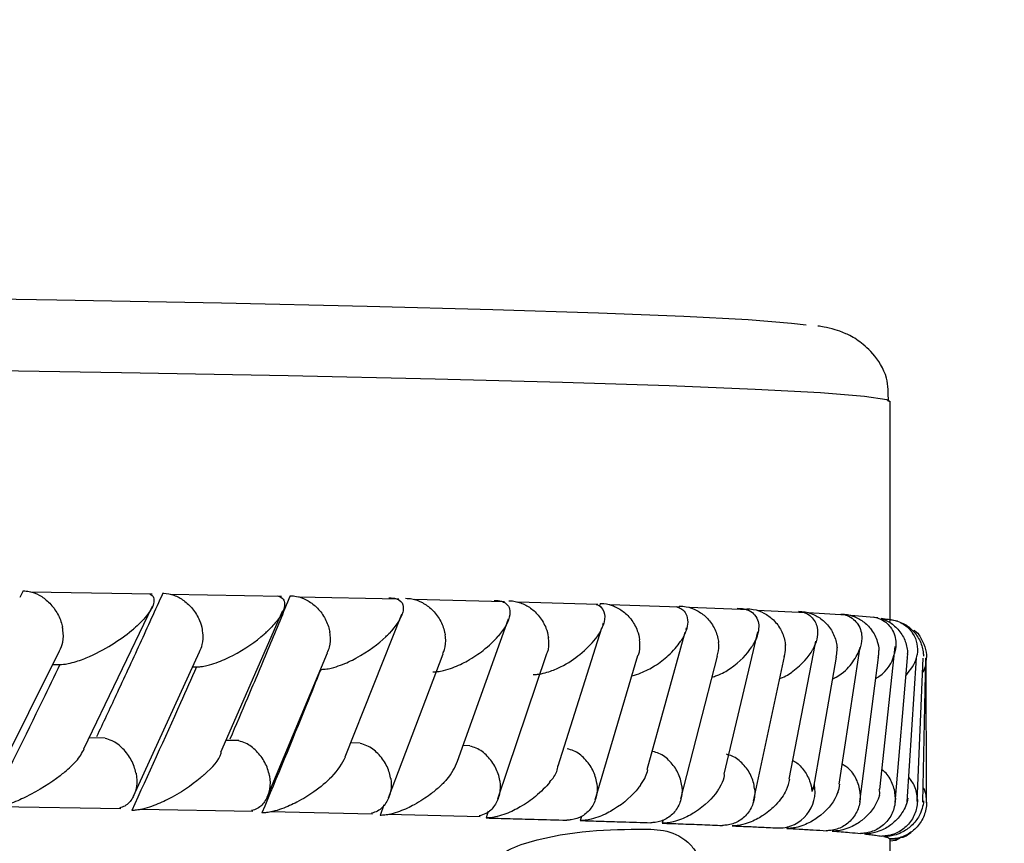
# Model space of a CAD drawing. Header units: millimetres. Extents: x 112 to 251, y 122 to 268.
# Tile 47 of 60: x 232.16 to 234.86, y 167.87 to 170.13. Entities that reach past the tile are written whole.
import ezdxf

# ---------------------------------------------------------------- set-up
doc = ezdxf.new("R2010")
doc.units = ezdxf.units.MM
doc.styles.add('SLDTEXTSTYLE0', font='TXT', dxfattribs={"width": 0.75})
doc.dimstyles.new('SLDDIMSTYLE1', dxfattribs={"dimtxt": 3.5, "dimasz": 3.302, "dimexe": 0, "dimexo": 0.0625, "dimgap": 0.875, "dimtad": 1, "dimdec": 0, "dimlfac": 5, "dimrnd": 1e-09, "dimzin": 12, "dimdsep": 46, "dimtxsty": 'SLDTEXTSTYLE0', "dimsah": 1, "dimcen": 0.09, "dimadec": 0, "dimazin": 3, "dimtfac": 1, "dimtdec": 0, "dimtofl": 0, "dimtmove": 0, "dimatfit": 3, "dimfxl": 1, "dimfrac": 2, "dimtolj": 1, "dimtzin": 12, "dimarcsym": 0})

# ---------------------------------------------------------------- blocks, each defined once
blk = doc.blocks.new('_D_2')
at = {"color": 7, "linetype": 'Continuous', "lineweight": 18, "transparency": 16777216}
for p, q in [((197.9462, 168.8842), (197.9462, 186.9156)), ((250.1545, 176.7873), (250.1545, 186.9156)), ((197.9462, 185.9156), (250.1545, 185.9156))]:
    blk.add_line(p, q, dxfattribs=at)
for points in [[(197.9462, 185.9156), (201.2482, 185.4076), (201.2482, 186.4236)], [(250.1545, 185.9156), (246.8525, 186.4236), (246.8525, 185.4076)]]:
    blk.add_solid(points, dxfattribs=at)
at = {"color": 7, "linetype": 'Continuous', "lineweight": 18, "transparency": 16777216, "insert": (217.0927, 190.4273), "char_height": 3.5, "attachment_point": 1, "style": 'SLDTEXTSTYLE0'}
blk.add_mtext('261', dxfattribs=at)

msp = doc.modelspace()

# ---------------------------------------------------------------- linework, layer by layer
at = {"color": 7, "linetype": 'Continuous', "lineweight": 25}
for p, q in [((234.5462, 168.4804), (234.5462, 169.0828)), ((232.1732, 168.5646), (232.164, 168.546)), ((232.526, 168.5556), (232.1938, 168.5613)), ((232.8804, 168.5488), (232.5768, 168.5546)), ((233.2017, 168.5418), (232.9264, 168.5477)), ((233.4902, 168.5347), (233.2431, 168.5407)), ((233.746, 168.5274), (233.5272, 168.5335)), ((233.7522, 168.5302), (233.75, 168.5224)), ((233.969, 168.5199), (233.7786, 168.5261)), ((232.3395, 168.1324), (232.5269, 168.5226)), ((232.714, 168.123), (232.8842, 168.511)), ((233.0541, 168.1103), (233.2093, 168.5006)), ((233.9692, 168.523), (233.9684, 168.5199)), ((234.1587, 168.5122), (233.997, 168.5186)), ((234.3147, 168.5044), (234.1822, 168.5109)), ((234.4254, 168.4983), (234.3216, 168.5048)), ((234.5122, 168.4904), (234.4387, 168.497)), ((233.3619, 168.098), (233.5013, 168.4881)), ((233.7594, 168.4708), (233.7614, 168.4769)), ((234.5659, 168.4817), (234.5213, 168.4889)), ((233.6374, 168.0856), (233.7569, 168.4629)), ((233.8812, 168.0751), (233.9852, 168.4517)), ((233.9872, 168.4592), (233.9885, 168.4637)), ((234.1715, 168.4011), (234.1835, 168.4521)), ((234.3362, 168.3933), (234.3427, 168.427)), ((232.1041, 168.0625), (232.2729, 168.3999)), ((232.4747, 168.0023), (232.6561, 168.3972)), ((232.8407, 167.9998), (233.0058, 168.3947)), ((233.1732, 167.9975), (233.3222, 168.3924)), ((233.4726, 167.9953), (233.6056, 168.3901)), ((234.0919, 168.0624), (234.1715, 168.4011)), ((234.2697, 168.0491), (234.3362, 168.3933)), ((234.4066, 168.0353), (234.4609, 168.3931)), ((234.4609, 168.3931), (234.4636, 168.4108)), ((234.5176, 168.0203), (234.5597, 168.4118)), ((233.7388, 167.9928), (233.8558, 168.3876)), ((233.9733, 167.9954), (234.073, 168.3857)), ((234.1721, 167.9892), (234.2567, 168.3845)), ((234.336, 168.0217), (234.3987, 168.3832)), ((234.4626, 167.9865), (234.5138, 168.3818)), ((234.5592, 167.9854), (234.593, 168.3808)), ((234.5926, 167.9867), (234.6178, 168.3816)), ((234.62, 167.9881), (234.6365, 168.3806)), ((234.6355, 167.9857), (234.6435, 168.3806)), ((234.6451, 167.9846), (234.6446, 168.38)), ((232.3977, 168.1614), (232.3538, 168.1621)), ((232.7633, 168.1546), (232.7293, 168.1552)), ((233.0958, 168.1476), (233.0712, 168.1481)), ((233.3955, 168.1405), (233.3773, 168.1409)), ((232.1043, 167.9741), (232.4401, 167.9684)), ((232.4941, 167.9673), (232.8014, 167.9615)), ((232.8503, 167.9603), (233.1292, 167.9544)), ((233.1604, 167.9784), (233.1498, 167.9497)), ((233.4461, 167.961), (233.4401, 167.9428)), ((233.1733, 167.9532), (233.424, 167.9472)), ((233.7009, 167.9472), (233.6976, 167.9357)), ((233.9245, 167.9377), (233.9222, 167.9285)), ((234.2642, 167.9192), (234.2633, 167.9142)), ((234.5462, 167.8843), (234.5462, 167.8842)), ((234.5462, 167.7271), (234.5462, 167.8842)), ((234.5607, 167.8819), (234.5635, 167.8823))]:
    msp.add_line(p, q, dxfattribs=at)
at = {"color": 7, "linetype": 'Continuous', "lineweight": 25, "flags": 128}
msp.add_lwpolyline([(227.7716, 169.4132), (228.5427, 169.4069), (229.2744, 169.4002), (229.9644, 169.3931), (230.6105, 169.3857), (231.2105, 169.3779), (231.7626, 169.3699), (232.265, 169.3615), (232.7161, 169.3529), (233.1144, 169.3441), (233.4587, 169.3351), (233.7479, 169.3259), (233.9809, 169.3166), (234.1572, 169.3072), (234.2761, 169.2977), (234.3163, 169.2925)], dxfattribs=at)
at = {"color": 1, "linetype": 'Continuous', "lineweight": 25, "flags": 128}
msp.add_lwpolyline([(227.899, 169.2146), (228.6786, 169.2083), (229.4184, 169.2015), (230.116, 169.1943), (230.7692, 169.1868), (231.3759, 169.179), (231.9341, 169.1708), (232.442, 169.1624), (232.8981, 169.1537), (233.3008, 169.1448), (233.6489, 169.1357), (233.9412, 169.1264), (234.1769, 169.117), (234.3551, 169.1075), (234.4754, 169.0978), (234.5372, 169.0882), (234.5462, 169.0828)], dxfattribs=at)
at = {"color": 7, "linetype": 'Continuous', "lineweight": 25}
msp.add_arc((234.2406, 168.015), 0.0997, 270.7112, 11.1597, dxfattribs=at)
for points, knots in [([(234.5411, 169.0827), (234.5409, 169.1049), (234.5406, 169.1572), (234.4973, 169.219), (234.4541, 169.2545), (234.4189, 169.2719), (234.3893, 169.2818), (234.3681, 169.2867), (234.3538, 169.2887), (234.3482, 169.2895)], [0, 0, 0, 0, 0.076304, 0.179624, 0.280765, 0.400847, 0.567235, 0.831675, 1, 1, 1, 1]), ([(232.1732, 168.5646), (232.1787, 168.5642), (232.1934, 168.5634), (232.2179, 168.5538), (232.2446, 168.5341), (232.2666, 168.5059), (232.2769, 168.4813), (232.2802, 168.4675), (232.2807, 168.465), (232.2808, 168.4647)], [0, 0, 0, 0, 0.115282, 0.305669, 0.501303, 0.725655, 0.950195, 0.993466, 1, 1, 1, 1]), ([(232.5553, 168.5579), (232.5343, 168.5118), (232.4921, 168.4186), (232.4316, 168.2876), (232.3918, 168.2028), (232.374, 168.165)], [0, 0, 0, 0, 0.35217, 0.711322, 1, 1, 1, 1]), ([(232.5197, 168.5554), (232.5207, 168.5551), (232.5287, 168.5523), (232.5317, 168.5431), (232.5306, 168.5226), (232.5114, 168.4946), (232.4879, 168.4714), (232.4765, 168.4615), (232.4763, 168.4614)], [0, 0, 0, 0, 0.020826, 0.165596, 0.309208, 0.704537, 0.996034, 1, 1, 1, 1]), ([(232.5553, 168.5579), (232.5561, 168.5579), (232.5661, 168.5579), (232.5863, 168.5539), (232.6139, 168.5389), (232.6388, 168.5151), (232.6555, 168.487), (232.6617, 168.4668), (232.6634, 168.4583), (232.6634, 168.458)], [0, 0, 0, 0, 0.016342, 0.206888, 0.3985495, 0.5994262, 0.8309804, 0.993477, 1, 1, 1, 1]), ([(232.9039, 168.5512), (232.8849, 168.505), (232.8464, 168.4116), (232.7913, 168.2807), (232.755, 168.1959), (232.7389, 168.1583)], [0, 0, 0, 0, 0.3526548, 0.7126167, 1, 1, 1, 1]), ([(232.8689, 168.5508), (232.8724, 168.5496), (232.883, 168.5461), (232.8887, 168.5363), (232.8896, 168.5157), (232.8738, 168.488), (232.8526, 168.4646), (232.8422, 168.4547), (232.8421, 168.4546)], [0, 0, 0, 0, 0.065459, 0.199309, 0.332246, 0.717319, 0.99617, 1, 1, 1, 1]), ([(232.9039, 168.5512), (232.9097, 168.5508), (232.925, 168.5499), (232.9503, 168.5403), (232.9773, 168.5206), (232.9992, 168.4924), (233.0089, 168.4678), (233.0119, 168.454), (233.0123, 168.4515), (233.0123, 168.4512)], [0, 0, 0, 0, 0.115712, 0.305805, 0.501183, 0.725724, 0.950396, 0.993497, 1, 1, 1, 1]), ([(233.1742, 168.5453), (233.1764, 168.5453), (233.183, 168.5453), (233.1932, 168.5436), (233.2087, 168.5368), (233.2144, 168.5234), (233.2113, 168.4932), (233.1931, 168.4676), (233.1744, 168.4479), (233.1743, 168.4477)], [0, 0, 0, 0, 0.023356, 0.07346, 0.134697, 0.325552, 0.472795, 0.996414, 1, 1, 1, 1]), ([(233.2195, 168.5443), (233.2254, 168.5439), (233.241, 168.5431), (233.2666, 168.5334), (233.2937, 168.5136), (233.3154, 168.4855), (233.3249, 168.4609), (233.3275, 168.4471), (233.3279, 168.4446), (233.328, 168.4443)], [0, 0, 0, 0, 0.115809, 0.305834, 0.501154, 0.725716, 0.950434, 0.993485, 1, 1, 1, 1]), ([(233.4619, 168.5383), (233.4632, 168.5383), (233.4672, 168.5384), (233.4758, 168.5377), (233.4863, 168.5351), (233.4991, 168.5276), (233.5055, 168.5153), (233.5056, 168.486), (233.4904, 168.4605), (233.4735, 168.4409), (233.4734, 168.4408)], [0, 0, 0, 0, 0.013082, 0.044016, 0.100222, 0.16636, 0.32972, 0.473924, 0.99641, 1, 1, 1, 1]), ([(233.5023, 168.5373), (233.5031, 168.5373), (233.5138, 168.5372), (233.5348, 168.5332), (233.5632, 168.5182), (233.588, 168.4943), (233.604, 168.4663), (233.6093, 168.4461), (233.6105, 168.4376), (233.6106, 168.4372)], [0, 0, 0, 0, 0.0167287, 0.2070844, 0.3985506, 0.5993291, 0.8310383, 0.9934946, 1, 1, 1, 1]), ([(233.7416, 168.5274), (233.7419, 168.5274), (233.7489, 168.5255), (233.7606, 168.5147), (233.7676, 168.4938), (233.7596, 168.4646), (233.7475, 168.4442), (233.7396, 168.4338), (233.7395, 168.4337)], [0, 0, 0, 0, 0.004336, 0.113429, 0.388036, 0.688475, 0.995986, 1, 1, 1, 1]), ([(233.7522, 168.5302), (233.7531, 168.5302), (233.7639, 168.5301), (233.7852, 168.5261), (233.8136, 168.5111), (233.8384, 168.4872), (233.854, 168.4591), (233.8591, 168.4389), (233.8601, 168.4304), (233.8601, 168.4301)], [0, 0, 0, 0, 0.016649, 0.207031, 0.398545, 0.599361, 0.831023, 0.9935, 1, 1, 1, 1]), ([(233.9601, 168.5216), (233.9648, 168.5198), (233.9786, 168.5146), (233.9946, 168.4927), (233.9919, 168.4621), (233.979, 168.4364), (233.9726, 168.4266), (233.9725, 168.4265)], [0, 0, 0, 0, 0.085378, 0.24901, 0.712527, 0.996084, 1, 1, 1, 1]), ([(233.9692, 168.523), (233.9754, 168.5226), (233.9916, 168.5217), (234.0177, 168.5121), (234.0448, 168.4923), (234.0658, 168.4641), (234.0742, 168.4394), (234.0762, 168.4256), (234.0765, 168.4231), (234.0765, 168.4228)], [0, 0, 0, 0, 0.115625, 0.305784, 0.501237, 0.725708, 0.95035, 0.993489, 1, 1, 1, 1]), ([(234.1272, 168.5167), (234.1298, 168.5167), (234.1367, 168.5167), (234.1488, 168.5148), (234.1643, 168.5092), (234.1843, 168.4919), (234.1891, 168.4607), (234.18, 168.4334), (234.1722, 168.4193), (234.1721, 168.4191)], [0, 0, 0, 0, 0.027378, 0.07213, 0.141886, 0.269091, 0.62034, 0.99642, 1, 1, 1, 1]), ([(234.1529, 168.5156), (234.159, 168.5153), (234.1754, 168.5144), (234.2016, 168.5047), (234.2286, 168.4849), (234.2493, 168.4567), (234.2573, 168.4321), (234.2591, 168.4183), (234.2593, 168.4158), (234.2593, 168.4154)], [0, 0, 0, 0, 0.115402, 0.305718, 0.501283, 0.725672, 0.950238, 0.993472, 1, 1, 1, 1]), ([(234.2951, 168.5086), (234.3013, 168.5083), (234.3178, 168.5073), (234.344, 168.4977), (234.3709, 168.4778), (234.3912, 168.4496), (234.3988, 168.425), (234.4003, 168.4112), (234.4005, 168.4087), (234.4005, 168.4084)], [0, 0, 0, 0, 0.115274, 0.305669, 0.501275, 0.725656, 0.950203, 0.993472, 1, 1, 1, 1]), ([(234.3116, 168.5045), (234.312, 168.5044), (234.3203, 168.5021), (234.3366, 168.4889), (234.3481, 168.4668), (234.3475, 168.4386), (234.3421, 168.4208), (234.338, 168.4118), (234.338, 168.4117)], [0, 0, 0, 0, 0.0047693, 0.1293042, 0.4603301, 0.7261117, 0.9959416, 1, 1, 1, 1]), ([(234.4108, 168.5011), (234.4117, 168.5011), (234.4228, 168.501), (234.4446, 168.497), (234.473, 168.4819), (234.4968, 168.458), (234.511, 168.4299), (234.5146, 168.4097), (234.5151, 168.4012), (234.5151, 168.4009)], [0, 0, 0, 0, 0.016367, 0.206912, 0.398566, 0.599428, 0.830983, 0.993481, 1, 1, 1, 1]), ([(234.4233, 168.4983), (234.4241, 168.498), (234.4352, 168.4954), (234.4468, 168.4863), (234.4652, 168.4657), (234.4701, 168.4378), (234.4658, 168.4147), (234.4624, 168.4047), (234.4624, 168.4046)], [0, 0, 0, 0, 0.012438, 0.158444, 0.303289, 0.702002, 0.995993, 1, 1, 1, 1]), ([(234.4993, 168.4934), (234.5042, 168.4922), (234.5193, 168.4886), (234.5347, 168.4787), (234.5548, 168.4581), (234.5631, 168.4304), (234.5613, 168.4071), (234.5589, 168.3972), (234.5589, 168.3971)], [0, 0, 0, 0, 0.065469, 0.199313, 0.332247, 0.717321, 0.996172, 1, 1, 1, 1]), ([(234.5213, 168.4877), (234.5273, 168.4859), (234.5435, 168.4811), (234.5662, 168.4625), (234.5858, 168.4347), (234.5926, 168.41), (234.5937, 168.3962), (234.5937, 168.3937), (234.5938, 168.3933)], [0, 0, 0, 0, 0.140661, 0.382544, 0.660462, 0.938592, 0.991942, 1, 1, 1, 1]), ([(234.5311, 168.4873), (234.5334, 168.4873), (234.5407, 168.4873), (234.5533, 168.4855), (234.5764, 168.4787), (234.5947, 168.4653), (234.6187, 168.435), (234.6224, 168.4094), (234.6198, 168.3897), (234.6198, 168.3896)], [0, 0, 0, 0, 0.023343, 0.073462, 0.134694, 0.325546, 0.472791, 0.996412, 1, 1, 1, 1]), ([(234.5746, 168.4772), (234.5776, 168.4763), (234.5907, 168.472), (234.6105, 168.4548), (234.6298, 168.4272), (234.6361, 168.4025), (234.6369, 168.3887), (234.6369, 168.3862), (234.6369, 168.3858)], [0, 0, 0, 0, 0.077289, 0.336918, 0.63541, 0.934117, 0.991347, 1, 1, 1, 1]), ([(232.2725, 168.4001), (232.2761, 168.4078), (232.284, 168.4249), (232.2836, 168.4481), (232.2814, 168.4619), (232.2808, 168.4644), (232.2808, 168.4647)], [0, 0, 0, 0, 0.404836, 0.89223, 0.985826, 1, 1, 1, 1]), ([(232.2738, 168.3629), (232.2769, 168.363), (232.2839, 168.3633), (232.2993, 168.3658), (232.3248, 168.3726), (232.3714, 168.3911), (232.4258, 168.4219), (232.4607, 168.4479), (232.4762, 168.4612), (232.4763, 168.4614)], [0, 0, 0, 0, 0.033837, 0.078126, 0.155168, 0.301957, 0.641581, 0.996412, 1, 1, 1, 1]), ([(232.6473, 168.3562), (232.6513, 168.3564), (232.6606, 168.3568), (232.6799, 168.3606), (232.7108, 168.3703), (232.7717, 168.3986), (232.8136, 168.4287), (232.8388, 168.4515), (232.8419, 168.4545), (232.8421, 168.4546)], [0, 0, 0, 0, 0.042783, 0.100377, 0.193835, 0.386065, 0.920539, 0.996407, 1, 1, 1, 1]), ([(232.6553, 168.3975), (232.6585, 168.4039), (232.6662, 168.4197), (232.666, 168.4414), (232.6639, 168.4552), (232.6635, 168.4577), (232.6634, 168.458)], [0, 0, 0, 0, 0.360617, 0.884501, 0.984818, 1, 1, 1, 1]), ([(232.9875, 168.3494), (232.9916, 168.3496), (233.001, 168.35), (233.0203, 168.3538), (233.0507, 168.3635), (233.1095, 168.3918), (233.1486, 168.4219), (233.1714, 168.4447), (233.1742, 168.4476), (233.1743, 168.4477)], [0, 0, 0, 0, 0.042972, 0.100774, 0.194519, 0.387202, 0.92158, 0.9964, 1, 1, 1, 1]), ([(233.0048, 168.3951), (233.0074, 168.4001), (233.0147, 168.4146), (233.0146, 168.4346), (233.0128, 168.4484), (233.0124, 168.4509), (233.0123, 168.4512)], [0, 0, 0, 0, 0.305482, 0.874741, 0.983499, 1, 1, 1, 1]), ([(233.3213, 168.3928), (233.3232, 168.3963), (233.33, 168.4093), (233.33, 168.4277), (233.3284, 168.4414), (233.328, 168.4439), (233.328, 168.4443)], [0, 0, 0, 0, 0.236879, 0.862502, 0.981909, 1, 1, 1, 1]), ([(234.6111, 168.4568), (234.6117, 168.4565), (234.6196, 168.4515), (234.6369, 168.4267), (234.6459, 168.4019), (234.6453, 168.3822), (234.6453, 168.3821)], [0, 0, 0, 0, 0.016421, 0.228031, 0.994734, 1, 1, 1, 1]), ([(233.2947, 168.3425), (233.2988, 168.3427), (233.3084, 168.3431), (233.3275, 168.3469), (233.3573, 168.3566), (233.3953, 168.3754), (233.438, 168.4046), (233.4621, 168.4275), (233.4733, 168.4406), (233.4734, 168.4408)], [0, 0, 0, 0, 0.042734, 0.100457, 0.193937, 0.385768, 0.648651, 0.996404, 1, 1, 1, 1]), ([(233.5691, 168.3355), (233.5721, 168.3356), (233.5792, 168.3358), (233.5942, 168.3381), (233.6179, 168.3446), (233.6579, 168.362), (233.7027, 168.3928), (233.7285, 168.4192), (233.7394, 168.4335), (233.7395, 168.4337)], [0, 0, 0, 0, 0.030589, 0.075206, 0.150425, 0.291375, 0.613623, 0.996406, 1, 1, 1, 1]), ([(233.6051, 168.3904), (233.6062, 168.3924), (233.6123, 168.404), (233.6122, 168.4207), (233.611, 168.4344), (233.6106, 168.4369), (233.6106, 168.4372)], [0, 0, 0, 0, 0.15158, 0.847161, 0.979875, 1, 1, 1, 1]), ([(233.8394, 168.3321), (233.8395, 168.3322), (233.8485, 168.3338), (233.8716, 168.3428), (233.9069, 168.3609), (233.9441, 168.3904), (233.9638, 168.4132), (233.9724, 168.4263), (233.9725, 168.4265)], [0, 0, 0, 0, 0.000991, 0.104448, 0.316863, 0.608577, 0.996013, 1, 1, 1, 1]), ([(233.8559, 168.3876), (233.8562, 168.3882), (233.8617, 168.3985), (233.8614, 168.4135), (233.8605, 168.4273), (233.8602, 168.4298), (233.8601, 168.4301)], [0, 0, 0, 0, 0.052596, 0.829184, 0.977488, 1, 1, 1, 1]), ([(234.0584, 168.3283), (234.0628, 168.3297), (234.0835, 168.3362), (234.1287, 168.3641), (234.157, 168.3937), (234.1706, 168.4163), (234.1721, 168.419), (234.1721, 168.4191)], [0, 0, 0, 0, 0.062017, 0.287897, 0.91609, 0.995815, 1, 1, 1, 1]), ([(234.0729, 168.3858), (234.0751, 168.3955), (234.0777, 168.4074), (234.0768, 168.42), (234.0765, 168.4225), (234.0765, 168.4228)], [0, 0, 0, 0, 0.802388, 0.97397, 1, 1, 1, 1]), ([(234.2439, 168.3246), (234.2444, 168.3248), (234.2604, 168.3301), (234.2989, 168.3567), (234.3253, 168.386), (234.3366, 168.4087), (234.3379, 168.4116), (234.338, 168.4117)], [0, 0, 0, 0, 0.007771, 0.244248, 0.905436, 0.995588, 1, 1, 1, 1]), ([(234.256, 168.3846), (234.2578, 168.3923), (234.2601, 168.4021), (234.2595, 168.4126), (234.2593, 168.4151), (234.2593, 168.4154)], [0, 0, 0, 0, 0.761631, 0.968668, 1, 1, 1, 1]), ([(234.3884, 168.3237), (234.3918, 168.3253), (234.4174, 168.3375), (234.442, 168.3656), (234.4576, 168.3912), (234.4623, 168.4045), (234.4624, 168.4046)], [0, 0, 0, 0, 0.068689, 0.521796, 0.995214, 1, 1, 1, 1]), ([(234.3977, 168.3834), (234.3991, 168.3892), (234.4011, 168.397), (234.4007, 168.4055), (234.4006, 168.408), (234.4005, 168.4084)], [0, 0, 0, 0, 0.704727, 0.961127, 1, 1, 1, 1]), ([(234.5064, 168.3246), (234.5092, 168.3263), (234.541, 168.3455), (234.5512, 168.3713), (234.5582, 168.394), (234.5589, 168.397), (234.5589, 168.3971)], [0, 0, 0, 0, 0.077156, 0.880561, 0.994598, 1, 1, 1, 1]), ([(234.5129, 168.3819), (234.5139, 168.3857), (234.5155, 168.3916), (234.5152, 168.398), (234.5151, 168.4005), (234.5151, 168.4009)], [0, 0, 0, 0, 0.6112382, 0.9488279, 1, 1, 1, 1]), ([(234.5888, 168.3323), (234.6015, 168.3484), (234.6163, 168.3672), (234.6194, 168.3865), (234.6197, 168.3895), (234.6198, 168.3896)], [0, 0, 0, 0, 0.849512, 0.993096, 1, 1, 1, 1]), ([(234.5926, 168.3808), (234.5931, 168.3825), (234.5941, 168.3863), (234.5938, 168.3905), (234.5938, 168.393), (234.5938, 168.3933)], [0, 0, 0, 0, 0.409611, 0.922262, 1, 1, 1, 1]), ([(232.2738, 168.3629), (232.258, 168.3302), (232.1946, 168.1991), (232.1294, 168.0682), (232.0805, 167.9699)], [0, 0, 0, 0, 0.2496878, 1, 1, 1, 1]), ([(232.2546, 168.3632), (232.2593, 168.3631), (232.2657, 168.363), (232.2721, 168.3629), (232.2738, 168.3629)], [0, 0, 0, 0, 0.728742, 1, 1, 1, 1]), ([(234.6349, 168.3418), (234.6352, 168.3422), (234.6446, 168.3551), (234.6449, 168.3689), (234.6453, 168.3819), (234.6453, 168.3821)], [0, 0, 0, 0, 0.032803, 0.990115, 1, 1, 1, 1]), ([(232.6473, 168.3562), (232.6328, 168.3234), (232.5749, 168.1924), (232.5151, 168.0615), (232.4703, 167.9633)], [0, 0, 0, 0, 0.250469, 1, 1, 1, 1]), ([(232.6374, 168.3564), (232.6393, 168.3564), (232.6426, 168.3563), (232.6459, 168.3562), (232.6473, 168.3562)], [0, 0, 0, 0, 0.579381, 1, 1, 1, 1]), ([(232.9875, 168.3494), (232.9743, 168.3165), (232.9218, 168.1856), (232.8674, 168.0547), (232.8266, 167.9566)], [0, 0, 0, 0, 0.250971, 1, 1, 1, 1]), ([(232.482, 168.0651), (232.4819, 168.0654), (232.4795, 168.0777), (232.4706, 168.1022), (232.4475, 168.1331), (232.4214, 168.154), (232.4038, 168.1587), (232.3974, 168.1604)], [0, 0, 0, 0, 0.007778, 0.290924, 0.574499, 0.845511, 1, 1, 1, 1]), ([(232.8472, 168.0584), (232.8471, 168.0587), (232.8448, 168.071), (232.8363, 168.0955), (232.8133, 168.1264), (232.7871, 168.1472), (232.7694, 168.1519), (232.763, 168.1536)], [0, 0, 0, 0, 0.007791, 0.291828, 0.576294, 0.848071, 1, 1, 1, 1]), ([(233.1789, 168.0515), (233.1789, 168.0518), (233.1769, 168.0641), (233.1686, 168.0886), (233.1457, 168.1195), (233.1196, 168.1403), (233.1018, 168.1449), (233.0955, 168.1466)], [0, 0, 0, 0, 0.007802, 0.293111, 0.578829, 0.851762, 1, 1, 1, 1]), ([(232.2866, 168.0684), (232.2868, 168.0686), (232.2987, 168.0784), (232.3229, 168.1001), (232.3341, 168.1207), (232.3403, 168.132)], [0, 0, 0, 0, 0.00619, 0.456064, 1, 1, 1, 1]), ([(232.6688, 168.0617), (232.6689, 168.0619), (232.6904, 168.0814), (232.7111, 168.1023), (232.7155, 168.1213), (232.7156, 168.1221)], [0, 0, 0, 0, 0.0065656, 0.9602972, 1, 1, 1, 1]), ([(233.4776, 168.0445), (233.4775, 168.0448), (233.4757, 168.0571), (233.4678, 168.0817), (233.4451, 168.1125), (233.4191, 168.1332), (233.4013, 168.1378), (233.3952, 168.1394)], [0, 0, 0, 0, 0.0078515, 0.2948171, 0.5822091, 0.8567221, 1, 1, 1, 1]), ([(233.7432, 168.0374), (233.7431, 168.0377), (233.7415, 168.05), (233.7339, 168.0746), (233.7115, 168.1054), (233.6859, 168.126), (233.6682, 168.1306), (233.6623, 168.1321)], [0, 0, 0, 0, 0.007907, 0.296909, 0.586304, 0.862776, 1, 1, 1, 1]), ([(233.9757, 168.0302), (233.9756, 168.0305), (233.9742, 168.0428), (233.967, 168.0674), (233.9449, 168.0982), (233.9196, 168.1186), (233.9022, 168.1231), (233.8966, 168.1246)], [0, 0, 0, 0, 0.007978, 0.299125, 0.590659, 0.869242, 1, 1, 1, 1]), ([(233.0172, 168.0549), (233.0174, 168.0551), (233.0358, 168.0736), (233.0457, 168.0919), (233.0554, 168.11)], [0, 0, 0, 0, 0.007208, 1, 1, 1, 1]), ([(233.3324, 168.048), (233.3325, 168.0481), (233.3478, 168.065), (233.3548, 168.0816), (233.3618, 168.098)], [0, 0, 0, 0, 0.007961, 1, 1, 1, 1]), ([(234.1748, 168.0229), (234.1748, 168.0232), (234.1736, 168.0355), (234.1668, 168.06), (234.145, 168.0908), (234.1202, 168.1111), (234.103, 168.1156), (234.0977, 168.117)], [0, 0, 0, 0, 0.008055, 0.30146, 0.595271, 0.876096, 1, 1, 1, 1]), ([(234.2795, 168.0999), (234.281, 168.0992), (234.2924, 168.0939), (234.3099, 168.075), (234.3264, 168.0472), (234.331, 168.0256), (234.3318, 168.0162), (234.3318, 168.0159)], [0, 0, 0, 0, 0.047579, 0.354779, 0.708196, 0.989944, 1, 1, 1, 1]), ([(232.2866, 168.0684), (232.2865, 168.0683), (232.2825, 168.065), (232.2536, 168.0418), (232.2075, 168.0114), (232.1441, 167.9835), (232.1131, 167.9741), (232.094, 167.9705), (232.0844, 167.9699), (232.0805, 167.9699), (232.0805, 167.9699)], [0, 0, 0, 0, 0.003579, 0.088016, 0.620454, 0.806994, 0.897766, 0.954084, 0.9996, 1, 1, 1, 1]), ([(233.6145, 168.041), (233.6146, 168.0411), (233.6224, 168.0508), (233.6344, 168.0661), (233.6361, 168.0806), (233.6368, 168.0858)], [0, 0, 0, 0, 0.008836, 0.641103, 1, 1, 1, 1]), ([(233.8636, 168.0338), (233.8637, 168.034), (233.869, 168.0414), (233.8774, 168.0551), (233.8812, 168.0685), (233.883, 168.0746)], [0, 0, 0, 0, 0.009768, 0.545739, 1, 1, 1, 1]), ([(234.464, 168.0084), (234.464, 168.0087), (234.4633, 168.021), (234.457, 168.0451), (234.4394, 168.0741), (234.4217, 168.0857), (234.4149, 168.0902)], [0, 0, 0, 0, 0.010332, 0.386592, 0.76339, 1, 1, 1, 1]), ([(234.56, 168.0008), (234.56, 168.0012), (234.5595, 168.0135), (234.5534, 168.0374), (234.5394, 168.0631), (234.5262, 168.0724), (234.5234, 168.0743)], [0, 0, 0, 0, 0.011973, 0.448883, 0.886401, 1, 1, 1, 1]), ([(232.482, 168.0651), (232.482, 168.0648), (232.4844, 168.0525), (232.4851, 168.0279), (232.4741, 167.9969), (232.4568, 167.9762), (232.4417, 167.9714), (232.4367, 167.9698)], [0, 0, 0, 0, 0.007923, 0.296034, 0.584565, 0.860199, 1, 1, 1, 1]), ([(232.6688, 168.0617), (232.6686, 168.0616), (232.6649, 168.0582), (232.6382, 168.0351), (232.5949, 168.0047), (232.5336, 167.9769), (232.5032, 167.9675), (232.4839, 167.9638), (232.4745, 167.9635), (232.4703, 167.9633)], [0, 0, 0, 0, 0.0035799, 0.0901635, 0.6202565, 0.8066313, 0.8975763, 0.9541351, 1, 1, 1, 1]), ([(232.8472, 168.0584), (232.8472, 168.058), (232.8494, 168.0457), (232.8497, 168.0212), (232.8378, 167.9901), (232.8194, 167.9693), (232.8037, 167.9645), (232.7982, 167.9628)], [0, 0, 0, 0, 0.007857, 0.294252, 0.581076, 0.854958, 1, 1, 1, 1]), ([(233.0172, 168.0549), (233.0171, 168.0548), (233.0034, 168.0412), (232.9757, 168.0178), (232.9288, 167.9885), (232.8893, 167.97), (232.8595, 167.9607), (232.8403, 167.957), (232.8308, 167.9567), (232.8266, 167.9566)], [0, 0, 0, 0, 0.003585, 0.362687, 0.622385, 0.807439, 0.898042, 0.954559, 1, 1, 1, 1]), ([(233.1789, 168.0515), (233.179, 168.0512), (233.181, 168.0389), (233.1807, 168.0143), (233.168, 167.9833), (233.1486, 167.9622), (233.1322, 167.9574), (233.1264, 167.9557)], [0, 0, 0, 0, 0.007798, 0.292395, 0.577402, 0.849513, 1, 1, 1, 1]), ([(233.3324, 168.048), (233.3323, 168.0479), (233.326, 168.041), (233.3123, 168.0273), (233.2844, 168.0042), (233.2499, 167.9815), (233.212, 167.9631), (233.1828, 167.9538), (233.1637, 167.9502), (233.154, 167.9499), (233.1498, 167.9497)], [0, 0, 0, 0, 0.003583, 0.184787, 0.36458, 0.623234, 0.807725, 0.898195, 0.954732, 1, 1, 1, 1]), ([(233.4776, 168.0445), (233.4776, 168.0442), (233.4793, 168.0319), (233.4787, 168.0073), (233.4651, 167.9762), (233.4447, 167.9551), (233.4276, 167.9503), (233.4214, 167.9485)], [0, 0, 0, 0, 0.007728, 0.290442, 0.573575, 0.843871, 1, 1, 1, 1]), ([(233.6145, 168.041), (233.6144, 168.0408), (233.6039, 168.0278), (233.581, 168.0047), (233.54, 167.9754), (233.503, 167.9566), (233.4738, 167.947), (233.4547, 167.9433), (233.4444, 167.9427), (233.4401, 167.9428), (233.4401, 167.9428)], [0, 0, 0, 0, 0.003583, 0.349531, 0.614369, 0.803754, 0.895997, 0.953182, 0.999224, 1, 1, 1, 1]), ([(234.0794, 168.0266), (234.0795, 168.0267), (234.0849, 168.0358), (234.0917, 168.0478), (234.0928, 168.0593), (234.093, 168.0621)], [0, 0, 0, 0, 0.011202, 0.765768, 1, 1, 1, 1]), ([(234.2617, 168.0192), (234.2618, 168.0193), (234.2667, 168.0293), (234.269, 168.0392), (234.2711, 168.049)], [0, 0, 0, 0, 0.013347, 1, 1, 1, 1]), ([(234.6204, 167.9933), (234.6204, 167.9937), (234.62, 168.0059), (234.6162, 168.0284), (234.6029, 168.0465), (234.5969, 168.0545)], [0, 0, 0, 0, 0.0150173, 0.5631152, 1, 1, 1, 1]), ([(233.7432, 168.0374), (233.7432, 168.0371), (233.7448, 168.0248), (233.7435, 168.0003), (233.7293, 167.9688), (233.7048, 167.9465), (233.68, 167.9376), (233.6651, 167.9369), (233.661, 167.9368)], [0, 0, 0, 0, 0.006519, 0.244559, 0.482943, 0.71053, 0.919778, 1, 1, 1, 1]), ([(233.8636, 168.0338), (233.8635, 168.0337), (233.8613, 168.0307), (233.8439, 168.0076), (233.8123, 167.9774), (233.7597, 167.9494), (233.7312, 167.9399), (233.7123, 167.9362), (233.702, 167.9356), (233.6976, 167.9357), (233.6976, 167.9357)], [0, 0, 0, 0, 0.003584, 0.081496, 0.615831, 0.804441, 0.896382, 0.953438, 0.999511, 1, 1, 1, 1]), ([(233.9757, 168.0302), (233.9757, 168.0299), (233.9771, 168.0176), (233.9753, 167.9931), (233.9603, 167.9616), (233.9351, 167.9394), (233.9098, 167.9304), (233.8947, 167.9298), (233.8905, 167.9296)], [0, 0, 0, 0, 0.006518, 0.24448, 0.482776, 0.710333, 0.919581, 1, 1, 1, 1]), ([(234.0794, 168.0266), (234.0794, 168.0264), (234.0774, 168.0232), (234.0623, 168), (234.0332, 167.9697), (233.9832, 167.942), (233.9556, 167.9326), (233.9368, 167.9291), (233.9266, 167.9283), (233.9222, 167.9285), (233.9222, 167.9285)], [0, 0, 0, 0, 0.003586, 0.087799, 0.619056, 0.806043, 0.897266, 0.953959, 0.999875, 1, 1, 1, 1]), ([(234.1748, 168.0229), (234.1748, 168.0226), (234.176, 168.0103), (234.1737, 167.9858), (234.158, 167.9543), (234.132, 167.9321), (234.1063, 167.9231), (234.091, 167.9225), (234.0867, 167.9223)], [0, 0, 0, 0, 0.006526, 0.244342, 0.482488, 0.709975, 0.919302, 1, 1, 1, 1]), ([(234.2617, 168.0192), (234.2617, 168.019), (234.2549, 168.0056), (234.2387, 167.9823), (234.2054, 167.9531), (234.1736, 167.9346), (234.1467, 167.9253), (234.1283, 167.9217), (234.118, 167.9212), (234.1135, 167.9212), (234.1135, 167.9212)], [0, 0, 0, 0, 0.003578, 0.359161, 0.621358, 0.807333, 0.897958, 0.954234, 0.999815, 1, 1, 1, 1]), ([(234.4025, 168.0121), (234.4024, 168.012), (234.4011, 168.0087), (234.3906, 167.9856), (234.3676, 167.9553), (234.3225, 167.9276), (234.2964, 167.9182), (234.2782, 167.9147), (234.2678, 167.9141), (234.2633, 167.9142), (234.2633, 167.9142)], [0, 0, 0, 0, 0.00358, 0.088017, 0.620443, 0.806981, 0.897753, 0.954085, 0.999591, 1, 1, 1, 1]), ([(234.3318, 168.0159), (234.3319, 168.016), (234.3347, 168.0216), (234.3366, 168.028), (234.3384, 168.0343)], [0, 0, 0, 0, 0.021633, 1, 1, 1, 1]), ([(234.4025, 168.0121), (234.4026, 168.0122), (234.4056, 168.0199), (234.4068, 168.0276), (234.4081, 168.0352)], [0, 0, 0, 0, 0.017234, 1, 1, 1, 1]), ([(234.5165, 168.0046), (234.5166, 168.0047), (234.5182, 168.0101), (234.517, 168.0155), (234.5158, 168.0207)], [0, 0, 0, 0, 0.0246065, 1, 1, 1, 1]), ([(234.6454, 167.9858), (234.6454, 167.9861), (234.6454, 167.9984), (234.6445, 168.013), (234.6371, 168.0245), (234.6363, 168.0257)], [0, 0, 0, 0, 0.02399, 0.899883, 1, 1, 1, 1]), ([(234.464, 168.0084), (234.464, 168.008), (234.4647, 167.9957), (234.4615, 167.9713), (234.4444, 167.9398), (234.4172, 167.9176), (234.3907, 167.9087), (234.3752, 167.908), (234.3708, 167.9078)], [0, 0, 0, 0, 0.006533, 0.24428, 0.482361, 0.709826, 0.919139, 1, 1, 1, 1]), ([(234.5165, 168.0046), (234.5165, 168.0045), (234.5155, 168.0011), (234.5074, 167.978), (234.4876, 167.9477), (234.4453, 167.9201), (234.4202, 167.9108), (234.4021, 167.9071), (234.3919, 167.9068), (234.3873, 167.9067)], [0, 0, 0, 0, 0.003583, 0.09016, 0.620256, 0.80663, 0.897588, 0.954128, 1, 1, 1, 1]), ([(234.56, 168.0008), (234.56, 168.0005), (234.5605, 167.9882), (234.5569, 167.9638), (234.539, 167.9323), (234.5113, 167.9101), (234.4845, 167.9012), (234.4689, 167.9005), (234.4645, 167.9004)], [0, 0, 0, 0, 0.006516, 0.244448, 0.482708, 0.710227, 0.919499, 1, 1, 1, 1]), ([(234.5946, 167.9971), (234.5946, 167.997), (234.5922, 167.9834), (234.583, 167.9601), (234.5585, 167.9308), (234.5321, 167.9125), (234.5079, 167.9033), (234.4902, 167.8996), (234.4801, 167.8994), (234.4755, 167.8993)], [0, 0, 0, 0, 0.003584, 0.362679, 0.62238, 0.807434, 0.898034, 0.954552, 1, 1, 1, 1]), ([(234.6204, 167.9933), (234.6204, 167.993), (234.6206, 167.9807), (234.6165, 167.9563), (234.598, 167.9248), (234.5698, 167.9026), (234.5428, 167.8937), (234.5271, 167.8931), (234.5227, 167.8929)], [0, 0, 0, 0, 0.006508, 0.244536, 0.4829, 0.710497, 0.919729, 1, 1, 1, 1]), ([(234.6373, 167.9896), (234.6373, 167.9894), (234.6368, 167.9825), (234.6342, 167.9689), (234.6248, 167.9459), (234.6081, 167.9232), (234.5836, 167.9049), (234.5604, 167.8958), (234.5431, 167.8922), (234.5329, 167.8919), (234.5284, 167.8918)], [0, 0, 0, 0, 0.003584, 0.184786, 0.364585, 0.623239, 0.80773, 0.898216, 0.954728, 1, 1, 1, 1]), ([(234.6454, 167.9858), (234.6454, 167.9855), (234.6455, 167.9732), (234.6409, 167.9487), (234.6218, 167.9173), (234.5931, 167.8951), (234.5659, 167.8862), (234.5501, 167.8856), (234.5458, 167.8854)], [0, 0, 0, 0, 0.0065085, 0.2445791, 0.4829851, 0.7105896, 0.9198291, 1, 1, 1, 1]), ([(233.4401, 167.9428), (233.4622, 167.9422), (233.507, 167.941), (233.5812, 167.939), (233.6315, 167.9376), (233.661, 167.9368)], [0, 0, 0, 0, 0.287818, 0.581856, 1, 1, 1, 1]), ([(233.6976, 167.9357), (233.717, 167.9351), (233.7563, 167.9339), (233.8212, 167.9319), (233.8648, 167.9304), (233.8905, 167.9296)], [0, 0, 0, 0, 0.287354, 0.580941, 1, 1, 1, 1]), ([(233.9959, 167.1677), (233.9934, 167.1), (233.9871, 166.9259), (233.9813, 166.6775), (233.9552, 166.5012), (233.9228, 166.3706), (233.87, 166.2532), (233.771, 166.1896), (233.6435, 166.2453), (233.5057, 166.4469), (233.4026, 166.7541), (233.3526, 167.0789), (233.3444, 167.3436), (233.364, 167.5641), (233.4056, 167.7321), (233.4669, 167.8442), (233.6309, 167.9077), (233.7852, 167.9114), (233.9263, 167.9127), (233.9785, 167.8925), (234.0133, 167.8544), (234.0304, 167.8176), (234.0415, 167.7661), (234.0465, 167.7127), (234.0472, 167.6478), (234.0437, 167.6057), (234.0416, 167.5805)], [0, 0, 0, 0, 0.0330478, 0.085014, 0.1182128, 0.1295528, 0.1729636, 0.2282329, 0.3019368, 0.3763664, 0.4509285, 0.5021982, 0.5433113, 0.5764558, 0.6098295, 0.6401183, 0.6752833, 0.8458835, 0.8886963, 0.9313331, 0.9456962, 0.9601629, 0.969382, 0.9786317, 0.9871975, 1, 1, 1, 1]), ([(233.9222, 167.9285), (233.9389, 167.9279), (233.9765, 167.9266), (234.0317, 167.9245), (234.0685, 167.923), (234.0867, 167.9223)], [0, 0, 0, 0, 0.2864392, 0.6463494, 1, 1, 1, 1]), ([(234.1135, 167.9212), (234.1274, 167.9206), (234.1556, 167.9194), (234.1986, 167.9174), (234.2264, 167.916), (234.2418, 167.9153)], [0, 0, 0, 0, 0.3038671, 0.6139875, 1, 1, 1, 1]), ([(234.2633, 167.9142), (234.2745, 167.9136), (234.2999, 167.9122), (234.3361, 167.9101), (234.3593, 167.9086), (234.3708, 167.9078)], [0, 0, 0, 0, 0.285149, 0.6457017, 1, 1, 1, 1]), ([(234.3873, 167.9067), (234.3957, 167.9061), (234.4126, 167.9049), (234.4389, 167.9028), (234.455, 167.9013), (234.4645, 167.9004)], [0, 0, 0, 0, 0.286459, 0.579185, 1, 1, 1, 1]), ([(234.4755, 167.8993), (234.481, 167.8986), (234.4922, 167.8974), (234.5085, 167.8953), (234.5175, 167.8938), (234.5227, 167.8929)], [0, 0, 0, 0, 0.287323, 0.580935, 1, 1, 1, 1]), ([(234.5284, 167.8918), (234.5311, 167.8912), (234.5365, 167.8899), (234.5428, 167.8878), (234.5447, 167.8863), (234.5458, 167.8854)], [0, 0, 0, 0, 0.287749, 0.581797, 1, 1, 1, 1]), ([(234.6037, 167.9029), (234.6007, 167.9003), (234.5941, 167.8946), (234.5782, 167.8884), (234.5613, 167.8848), (234.5509, 167.8842), (234.5463, 167.8843), (234.5462, 167.8843)], [0, 0, 0, 0, 0.2779393, 0.6173473, 0.8277056, 0.9971845, 1, 1, 1, 1]), ([(234.5717, 167.8865), (234.5637, 167.8829), (234.5554, 167.8793), (234.5464, 167.8788), (234.5462, 167.8788)], [0, 0, 0, 0, 0.974122, 1, 1, 1, 1])]:
    msp.add_open_spline(points, degree=3, knots=knots, dxfattribs=at)

# ---------------------------------------------------------------- dimensions: what is measured, and where the dimension line sits
at = {"color": 7, "linetype": 'Continuous', "lineweight": 18}
dim = msp.add_linear_dim(base=(250.1545, 185.9156), p1=(197.9462, 167.8842), p2=(250.1545, 175.7873), dimstyle='SLDDIMSTYLE1', dxfattribs=at)
dim.commit()
dim.dimension.update_dxf_attribs({"geometry": '_D_2', "text_midpoint": (220.9719, 185.9156), "dimtype": 160})

doc.saveas('drawing.dxf')
